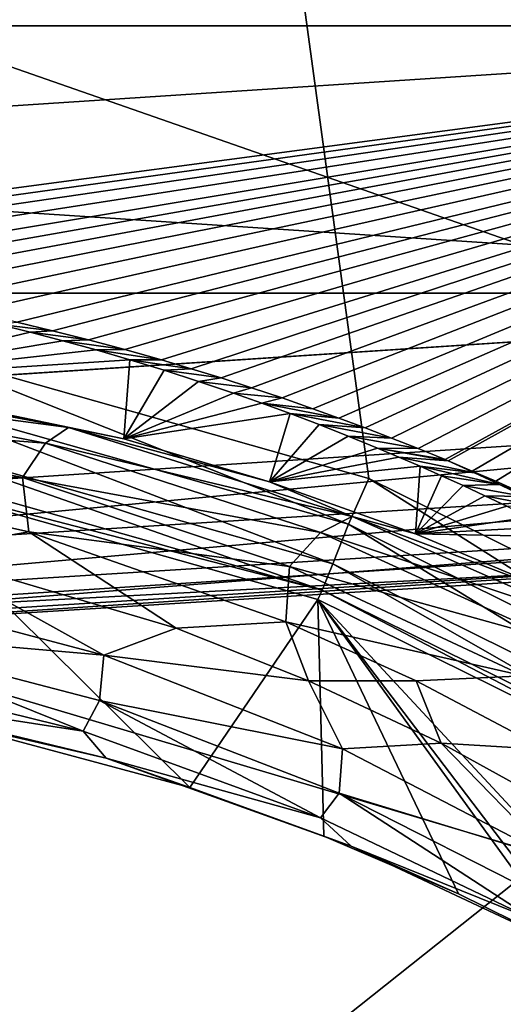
# Model space of a CAD drawing. Header units: metres. Extents: x -23 to 23, y -109 to 35.
# Tile 36 of 73: x 0.903 to 1.622, y -21.878 to -20.414. Entities that reach past the tile are written whole.
import ezdxf

# ---------------------------------------------------------------- set-up
doc = ezdxf.new("R2010")
doc.units = ezdxf.units.M
doc.layers.add('solid_ORA_SW0003', color=7, linetype='CONTINUOUS')

msp = doc.modelspace()

# ---------------------------------------------------------------- linework, layer by layer
at = {"layer": 'solid_ORA_SW0003'}
for points in [[(4.933017, -20.945736, 160.176529), (2.803801, -10.313928, 160.442612), (1.413997, -10.590377, 160.442612)], [(2.068081, -21.415894, 160.176529), (1.413997, -10.590377, 160.442612), (0, -10.683055, 160.442612)], [(3.508434, -21.228859, 160.176529), (4.933017, -20.945736, 160.176529), (1.413997, -10.590377, 160.442612)], [(2.068081, -21.415894, 160.176529), (3.508434, -21.228859, 160.176529), (1.413997, -10.590377, 160.442612)], [(1.422025, -21.096149, 160.186615), (2.068081, -21.415894, 160.176529), (0, -10.683055, 160.442612)], [(0.72544, -20.898508, 160.192917), (1.422025, -21.096149, 160.186615), (0, -10.683055, 160.442612)], [(-5.370188, -19.89304, 129.534592), (5.370188, -19.89304, 129.534592), (2.70837, -20.422485, 129.534592)], [(-5.370188, -19.89304, 129.534592), (2.70837, -20.422485, 129.534592), (-2.70837, -20.422485, 129.534592)], [(2.783737, -21.144581, 116.300888), (2.528323, -20.013741, 118.094048), (0, -20.17281, 118.094048)], [(0, -21.327036, 116.300888), (2.783737, -21.144581, 116.300888), (0, -20.17281, 118.094048)], [(2.741059, -20.820337, -1.4), (-2.741059, -20.820337, -1.4), (-5.435241, -20.284431, -1.4)], [(5.435241, -20.284431, -1.4), (2.741059, -20.820337, -1.4), (-5.435241, -20.284431, -1.4)], [(-2.70837, -20.422485, 129.534592), (2.70837, -20.422485, 129.534592), (0, -20.599985, 129.534592)], [(0.145345, -20.763706, 128.366165), (0, -20.599985, 129.534592), (2.70837, -20.422485, 129.534592)], [(0.225902, -20.767458, 128.334381), (0.145345, -20.763706, 128.366165), (2.70837, -20.422485, 129.534592)], [(0.311851, -20.773252, 128.285294), (0.225902, -20.767458, 128.334381), (2.70837, -20.422485, 129.534592)], [(0.40287, -20.781446, 128.215958), (0.311851, -20.773252, 128.285294), (2.70837, -20.422485, 129.534592)], [(0.497323, -20.79216, 128.12529), (0.40287, -20.781446, 128.215958), (2.70837, -20.422485, 129.534592)], [(0.561757, -20.800777, 128.052399), (0.497323, -20.79216, 128.12529), (2.70837, -20.422485, 129.534592)], [(0.627249, -20.810642, 127.969025), (0.561757, -20.800777, 128.052399), (2.70837, -20.422485, 129.534592)], [(0.693753, -20.8218, 127.874771), (0.627249, -20.810642, 127.969025), (2.70837, -20.422485, 129.534592)], [(0.761237, -20.834299, 127.769257), (0.693753, -20.8218, 127.874771), (2.70837, -20.422485, 129.534592)], [(0.829683, -20.848206, 127.651932), (0.761237, -20.834299, 127.769257), (2.70837, -20.422485, 129.534592)], [(0.899127, -20.863604, 127.522148), (0.829683, -20.848206, 127.651932), (2.70837, -20.422485, 129.534592)], [(0.951883, -20.876169, 127.416313), (0.899127, -20.863604, 127.522148), (2.70837, -20.422485, 129.534592)], [(1.005236, -20.889647, 127.302879), (0.951883, -20.876169, 127.416313), (2.70837, -20.422485, 129.534592)], [(1.059208, -20.904085, 127.18145), (1.005236, -20.889647, 127.302879), (2.70837, -20.422485, 129.534592)], [(1.113814, -20.919508, 127.051842), (1.059208, -20.904085, 127.18145), (2.70837, -20.422485, 129.534592)], [(1.157973, -20.932608, 126.941864), (1.113814, -20.919508, 127.051842), (2.70837, -20.422485, 129.534592)], [(1.20256, -20.946384, 126.826256), (1.157973, -20.932608, 126.941864), (2.70837, -20.422485, 129.534592)], [(1.247589, -20.960884, 126.704689), (1.20256, -20.946384, 126.826256), (2.70837, -20.422485, 129.534592)], [(1.293069, -20.976131, 126.576965), (1.247589, -20.960884, 126.704689), (2.70837, -20.422485, 129.534592)], [(1.339007, -20.992142, 126.442963), (1.293069, -20.976131, 126.576965), (2.70837, -20.422485, 129.534592)], [(1.37765, -21.006113, 126.326126), (1.339007, -20.992142, 126.442963), (2.70837, -20.422485, 129.534592)], [(1.416622, -21.020638, 126.204735), (1.37765, -21.006113, 126.326126), (2.70837, -20.422485, 129.534592)], [(1.45593, -21.035767, 126.078407), (1.416622, -21.020638, 126.204735), (2.70837, -20.422485, 129.534592)], [(1.495581, -21.051519, 125.946991), (1.45593, -21.035767, 126.078407), (2.70837, -20.422485, 129.534592)], [(1.535576, -21.067884, 125.810562), (1.495581, -21.051519, 125.946991), (2.70837, -20.422485, 129.534592)], [(1.540198, -21.069809, 125.794525), (1.535576, -21.067884, 125.810562), (2.70837, -20.422485, 129.534592)], [(1.575918, -21.084929, 125.668633), (1.540198, -21.069809, 125.794525), (2.70837, -20.422485, 129.534592)], [(1.61078, -21.100069, 125.542641), (1.575918, -21.084929, 125.668633), (2.70837, -20.422485, 129.534592)], [(1.645903, -21.115709, 125.412605), (1.61078, -21.100069, 125.542641), (2.70837, -20.422485, 129.534592)], [(2.741059, -20.820337, -1.4), (0, -20.999992, -1.4), (-2.741059, -20.820337, -1.4)], [(2.741059, -20.820337, -1.4), (2.740986, -20.820347), (0, -21)], [(2.741059, -20.820337, -1.4), (0, -21), (0, -20.999992, -1.4)], [(2.740986, -20.820347), (3.002368, -22.803202), (0, -23)], [(0, -21), (2.740986, -20.820347), (0, -23)], [(0.870096, -20.866245, 127.459572), (0.918518, -20.878235, 127.354866), (0.629762, -20.94763, 120.47419)], [(0.870096, -20.866245, 127.459572), (0.899127, -20.863604, 127.522148), (0.951883, -20.876169, 127.416313)], [(0.870096, -20.866245, 127.459572), (0.951883, -20.876169, 127.416313), (0.918518, -20.878235, 127.354866)], [(0.918518, -20.878235, 127.354866), (0.967476, -20.89106, 127.242912), (0.629762, -20.94763, 120.47419)], [(0.918518, -20.878235, 127.354866), (0.951883, -20.876169, 127.416313), (1.005236, -20.889647, 127.302879)], [(0.918518, -20.878235, 127.354866), (1.005236, -20.889647, 127.302879), (0.967476, -20.89106, 127.242912)], [(0.967476, -20.89106, 127.242912), (1.016973, -20.904751, 127.123558), (0.629762, -20.94763, 120.47419)], [(0.707861, -20.970228, 160.176743), (1.391786, -21.163961, 160.170425), (0.72544, -20.898508, 160.192917)], [(1.391786, -21.163961, 160.170425), (1.422025, -21.096149, 160.186615), (0.72544, -20.898508, 160.192917)], [(0.967476, -20.89106, 127.242912), (1.005236, -20.889647, 127.302879), (1.059208, -20.904085, 127.18145)], [(0.967476, -20.89106, 127.242912), (1.059208, -20.904085, 127.18145), (1.016973, -20.904751, 127.123558)], [(1.016973, -20.904751, 127.123558), (1.06705, -20.919352, 126.996277), (0.629762, -20.94763, 120.47419)], [(1.016973, -20.904751, 127.123558), (1.059208, -20.904085, 127.18145), (1.113814, -20.919508, 127.051842)], [(1.016973, -20.904751, 127.123558), (1.113814, -20.919508, 127.051842), (1.06705, -20.919352, 126.996277)], [(1.06705, -20.919352, 126.996277), (1.057913, -21.037075, 120.331314), (0.629762, -20.94763, 120.47419)], [(1.06705, -20.919352, 126.996277), (1.1177, -20.934893, 126.860985), (1.057913, -21.037075, 120.331314)], [(1.06705, -20.919352, 126.996277), (1.113814, -20.919508, 127.051842), (1.157973, -20.932608, 126.941864)], [(1.06705, -20.919352, 126.996277), (1.157973, -20.932608, 126.941864), (1.1177, -20.934893, 126.860985)], [(0.503674, -20.931652, 120.480927), (0.975773, -21.020021, 120.327347), (0.485405, -20.955122, 120.406151)], [(0.503674, -20.931652, 120.480927), (0.629762, -20.94763, 120.47419), (0.975773, -21.020021, 120.327347)], [(1.1177, -20.934893, 126.860985), (1.168972, -20.951431, 126.717056), (1.057913, -21.037075, 120.331314)], [(1.1177, -20.934893, 126.860985), (1.157973, -20.932608, 126.941864), (1.20256, -20.946384, 126.826256)], [(1.1177, -20.934893, 126.860985), (1.20256, -20.946384, 126.826256), (1.168972, -20.951431, 126.717056)], [(0.485405, -20.955122, 120.406151), (0.941377, -21.043514, 120.258492), (0.466912, -21.006788, 120.34729)], [(0.975773, -21.020021, 120.327347), (0.941377, -21.043514, 120.258492), (0.485405, -20.955122, 120.406151)], [(0.975773, -21.020021, 120.327347), (0.629762, -20.94763, 120.47419), (1.057913, -21.037075, 120.331314)], [(1.168972, -20.951431, 126.717056), (1.220853, -20.968998, 126.564384), (1.057913, -21.037075, 120.331314)], [(1.168972, -20.951431, 126.717056), (1.20256, -20.946384, 126.826256), (1.247589, -20.960884, 126.704689)], [(1.168972, -20.951431, 126.717056), (1.247589, -20.960884, 126.704689), (1.220853, -20.968998, 126.564384)], [(0.696045, -21.03245, 160.133514), (1.368587, -21.222876, 160.127182), (0.707861, -20.970228, 160.176743)], [(1.368587, -21.222876, 160.127182), (1.391786, -21.163961, 160.170425), (0.707861, -20.970228, 160.176743)], [(1.220853, -20.968998, 126.564384), (1.262834, -20.983837, 126.435455), (1.057913, -21.037075, 120.331314)], [(1.220853, -20.968998, 126.564384), (1.247589, -20.960884, 126.704689), (1.293069, -20.976131, 126.576965)], [(1.220853, -20.968998, 126.564384), (1.293069, -20.976131, 126.576965), (1.262834, -20.983837, 126.435455)], [(2.761125, -20.973377, 116), (0, -21.154348, 116), (2.878574, -22.012568, 116)], [(0, -21.235653, 116.017273), (0, -21.154348, 116), (2.761125, -20.973377, 116)], [(2.661533, -21.068203, 116.017273), (0, -21.235653, 116.017273), (2.761125, -20.973377, 116)], [(1.262834, -20.983837, 126.435455), (1.305218, -20.99939, 126.300537), (1.057913, -21.037075, 120.331314)], [(1.262834, -20.983837, 126.435455), (1.293069, -20.976131, 126.576965), (1.339007, -20.992142, 126.442963)], [(1.262834, -20.983837, 126.435455), (1.339007, -20.992142, 126.442963), (1.37765, -21.006113, 126.326126)], [(1.262834, -20.983837, 126.435455), (1.37765, -21.006113, 126.326126), (1.305218, -20.99939, 126.300537)], [(1.305218, -20.99939, 126.300537), (1.274379, -21.100803, 120.228142), (1.057913, -21.037075, 120.331314)], [(1.305218, -20.99939, 126.300537), (1.348047, -21.015697, 126.159073), (1.274379, -21.100803, 120.228142)], [(1.305218, -20.99939, 126.300537), (1.37765, -21.006113, 126.326126), (1.416622, -21.020638, 126.204735)], [(1.305218, -20.99939, 126.300537), (1.416622, -21.020638, 126.204735), (1.348047, -21.015697, 126.159073)], [(0.466912, -21.006788, 120.34729), (0.907196, -21.094612, 120.206558), (0.544065, -21.092163, 120.292511)], [(0.941377, -21.043514, 120.258492), (0.907196, -21.094612, 120.206558), (0.466912, -21.006788, 120.34729)], [(1.348047, -21.015697, 126.159073), (1.391295, -21.032776, 126.011162), (1.274379, -21.100803, 120.228142)], [(1.348047, -21.015697, 126.159073), (1.416622, -21.020638, 126.204735), (1.45593, -21.035767, 126.078407)], [(1.348047, -21.015697, 126.159073), (1.45593, -21.035767, 126.078407), (1.391295, -21.032776, 126.011162)], [(0.975773, -21.020021, 120.327347), (1.397515, -21.152205, 120.094414), (0.941377, -21.043514, 120.258492)], [(0.975773, -21.020021, 120.327347), (1.057913, -21.037075, 120.331314), (1.274379, -21.100803, 120.228142)], [(0.975773, -21.020021, 120.327347), (1.274379, -21.100803, 120.228142), (1.397515, -21.152205, 120.094414)], [(0.687932, -21.074081, 160.069641), (1.352685, -21.262171, 160.063278), (0.696045, -21.03245, 160.133514)], [(1.352685, -21.262171, 160.063278), (1.368587, -21.222876, 160.127182), (0.696045, -21.03245, 160.133514)], [(0.941377, -21.043514, 120.258492), (1.350172, -21.176043, 120.033859), (0.907196, -21.094612, 120.206558)], [(1.397515, -21.152205, 120.094414), (1.350172, -21.176043, 120.033859), (0.941377, -21.043514, 120.258492)], [(1.391295, -21.032776, 126.011162), (1.434997, -21.050667, 125.856277), (1.274379, -21.100803, 120.228142)], [(1.391295, -21.032776, 126.011162), (1.45593, -21.035767, 126.078407), (1.495581, -21.051519, 125.946991)], [(1.391295, -21.032776, 126.011162), (1.495581, -21.051519, 125.946991), (1.434997, -21.050667, 125.856277)], [(1.434997, -21.050667, 125.856277), (1.466484, -21.063957, 125.741333), (1.274379, -21.100803, 120.228142)], [(1.434997, -21.050667, 125.856277), (1.495581, -21.051519, 125.946991), (1.535576, -21.067884, 125.810562)], [(1.434997, -21.050667, 125.856277), (1.535576, -21.067884, 125.810562), (1.540198, -21.069809, 125.794525)], [(1.434997, -21.050667, 125.856277), (1.540198, -21.069809, 125.794525), (1.466484, -21.063957, 125.741333)], [(0, -21.303139, 116.066353), (0, -21.235653, 116.017273), (2.661533, -21.068203, 116.017273)], [(2.669991, -21.135159, 116.066353), (0, -21.303139, 116.066353), (2.661533, -21.068203, 116.017273)], [(0.687932, -21.074081, 160.069641), (0.684782, -21.089012, 159.99472), (1.352685, -21.262171, 160.063278)], [(1.466484, -21.063957, 125.741333), (1.498195, -21.077682, 125.622757), (1.274379, -21.100803, 120.228142)], [(1.578944, -21.087362, 125.649689), (1.466484, -21.063957, 125.741333), (1.540198, -21.069809, 125.794525)], [(1.578944, -21.087362, 125.649689), (1.498195, -21.077682, 125.622757), (1.466484, -21.063957, 125.741333)], [(1.578944, -21.087362, 125.649689), (1.540198, -21.069809, 125.794525), (1.575918, -21.084929, 125.668633)], [(1.498195, -21.077682, 125.622757), (1.491666, -21.178076, 120.101273), (1.274379, -21.100803, 120.228142)], [(1.498195, -21.077682, 125.622757), (1.530148, -21.091867, 125.500252), (1.491666, -21.178076, 120.101273)], [(1.616571, -21.104906, 125.504875), (1.530148, -21.091867, 125.500252), (1.498195, -21.077682, 125.622757)], [(1.578944, -21.087362, 125.649689), (1.616571, -21.104906, 125.504875), (1.498195, -21.077682, 125.622757)], [(1.578944, -21.087362, 125.649689), (1.575918, -21.084929, 125.668633), (1.61078, -21.100069, 125.542641)], [(1.578944, -21.087362, 125.649689), (1.61078, -21.100069, 125.542641), (1.616571, -21.104906, 125.504875)], [(0.544065, -21.092163, 120.292511), (0.916617, -21.175474, 120.163658), (0.750428, -21.204632, 120.210594)], [(0.907196, -21.094612, 120.206558), (0.916617, -21.175474, 120.163658), (0.544065, -21.092163, 120.292511)], [(0.684782, -21.089012, 159.99472), (0.764394, -21.450247, 120.398094), (1.156004, -21.555769, 120.211922)], [(1.346515, -21.276108, 159.988358), (0.684782, -21.089012, 159.99472), (1.156004, -21.555769, 120.211922)], [(1.352685, -21.262171, 160.063278), (0.684782, -21.089012, 159.99472), (1.346515, -21.276108, 159.988358)], [(0.907196, -21.094612, 120.206558), (1.304388, -21.226748, 119.991318), (0.916617, -21.175474, 120.163658)], [(1.350172, -21.176043, 120.033859), (1.304388, -21.226748, 119.991318), (0.907196, -21.094612, 120.206558)], [(1.397515, -21.152205, 120.094414), (1.274379, -21.100803, 120.228142), (1.491666, -21.178076, 120.101273)], [(1.391786, -21.163961, 160.170425), (2.028665, -21.479525, 160.160233), (1.422025, -21.096149, 160.186615)], [(2.028665, -21.479525, 160.160233), (2.068081, -21.415894, 160.176529), (1.422025, -21.096149, 160.186615)], [(1.530148, -21.091867, 125.500252), (1.562338, -21.106516, 125.373802), (1.491666, -21.178076, 120.101273)], [(1.616571, -21.104906, 125.504875), (1.562338, -21.106516, 125.373802), (1.530148, -21.091867, 125.500252)], [(1.616571, -21.104906, 125.504875), (1.61078, -21.100069, 125.542641), (1.645903, -21.115709, 125.412605)], [(1.562338, -21.106516, 125.373802), (1.594752, -21.121637, 125.243462), (1.491666, -21.178076, 120.101273)], [(1.616571, -21.104906, 125.504875), (1.653212, -21.122475, 125.35984), (1.562338, -21.106516, 125.373802)], [(1.653212, -21.122475, 125.35984), (1.594752, -21.121637, 125.243462), (1.562338, -21.106516, 125.373802)], [(1.616571, -21.104906, 125.504875), (1.645903, -21.115709, 125.412605), (1.653212, -21.122475, 125.35984)], [(1.594752, -21.121637, 125.243462), (1.627411, -21.137255, 125.10891), (1.491666, -21.178076, 120.101273)], [(1.688925, -21.140068, 125.2146), (1.627411, -21.137255, 125.10891), (1.594752, -21.121637, 125.243462)], [(1.653212, -21.122475, 125.35984), (1.688925, -21.140068, 125.2146), (1.594752, -21.121637, 125.243462)], [(0, -21.344723, 116.138702), (0, -21.303139, 116.066353), (2.669991, -21.135159, 116.066353)], [(2.675203, -21.176413, 116.138702), (0, -21.344723, 116.138702), (2.669991, -21.135159, 116.066353)], [(2.676261, -21.184788, 116.221725), (2.783737, -21.144581, 116.300888), (0, -21.327036, 116.300888)], [(1.627411, -21.137255, 125.10891), (1.660317, -21.153383, 124.970016), (1.491666, -21.178076, 120.101273)], [(0, -21.154348, 116), (0, -22.200001, 116), (2.878574, -22.012568, 116)], [(1.397515, -21.152205, 120.094414), (1.762683, -21.313774, 119.802711), (1.350172, -21.176043, 120.033859)], [(1.397515, -21.152205, 120.094414), (1.491666, -21.178076, 120.101273), (1.708707, -21.269415, 119.948502)], [(1.397515, -21.152205, 120.094414), (1.708707, -21.269415, 119.948502), (1.762683, -21.313774, 119.802711)], [(1.660317, -21.153383, 124.970016), (1.689294, -21.167913, 124.845055), (1.491666, -21.178076, 120.101273)], [(0, -21.353165, 116.221725), (0, -21.344723, 116.138702), (2.675203, -21.176413, 116.138702)], [(2.676261, -21.184788, 116.221725), (0, -21.353165, 116.221725), (2.675203, -21.176413, 116.138702)], [(0.916617, -21.175474, 120.163658), (1.135916, -21.31867, 120.033859), (0.750428, -21.204632, 120.210594)], [(0.916617, -21.175474, 120.163658), (1.298823, -21.308882, 119.953163), (1.135916, -21.31867, 120.033859)], [(1.304388, -21.226748, 119.991318), (1.298823, -21.308882, 119.953163), (0.916617, -21.175474, 120.163658)], [(1.350172, -21.176043, 120.033859), (1.705616, -21.338455, 119.751617), (1.304388, -21.226748, 119.991318)], [(1.762683, -21.313774, 119.802711), (1.705616, -21.338455, 119.751617), (1.350172, -21.176043, 120.033859)], [(1.368587, -21.222876, 160.127182), (1.994926, -21.53307, 160.116943), (1.391786, -21.163961, 160.170425)], [(1.994926, -21.53307, 160.116943), (2.028665, -21.479525, 160.160233), (1.391786, -21.163961, 160.170425)], [(1.689294, -21.167913, 124.845055), (1.718456, -21.182852, 124.716675), (1.491666, -21.178076, 120.101273)], [(2.676261, -21.184788, 116.221725), (0, -21.327036, 116.300888), (0, -21.353165, 116.221725)], [(1.718456, -21.182852, 124.716675), (1.708707, -21.269415, 119.948502), (1.491666, -21.178076, 120.101273)], [(1.028064, -21.358526, 120.08609), (0.63553, -21.254732, 120.242477), (0.750428, -21.204632, 120.210594)], [(1.028064, -21.358526, 120.08609), (0.750428, -21.204632, 120.210594), (1.135916, -21.31867, 120.033859)], [(1.304388, -21.226748, 119.991318), (1.652241, -21.389269, 119.719284), (1.298823, -21.308882, 119.953163)], [(1.705616, -21.338455, 119.751617), (1.652241, -21.389269, 119.719284), (1.304388, -21.226748, 119.991318)], [(1.352685, -21.262171, 160.063278), (1.971864, -21.568592, 160.053024), (1.368587, -21.222876, 160.127182)], [(1.971864, -21.568592, 160.053024), (1.994926, -21.53307, 160.116943), (1.368587, -21.222876, 160.127182)], [(0.630127, -21.32386, 120.266327), (0.63553, -21.254732, 120.242477), (1.028064, -21.358526, 120.08609)], [(1.352685, -21.262171, 160.063278), (1.346515, -21.276108, 159.988358), (1.962874, -21.580872, 159.978088)], [(1.352685, -21.262171, 160.063278), (1.962874, -21.580872, 159.978088), (1.971864, -21.568592, 160.053024)], [(1.346515, -21.276108, 159.988358), (1.156004, -21.555769, 120.211922), (1.355277, -21.627745, 120.082466)], [(1.346515, -21.276108, 159.988358), (1.754969, -21.813295, 119.737465), (1.950517, -21.926413, 119.516998)], [(1.962874, -21.580872, 159.978088), (1.346515, -21.276108, 159.988358), (1.950517, -21.926413, 119.516998)], [(1.346515, -21.276108, 159.988358), (1.723079, -21.79632, 119.769852), (1.754969, -21.813295, 119.737465)], [(1.346515, -21.276108, 159.988358), (1.555579, -21.713514, 119.925217), (1.723079, -21.79632, 119.769852)], [(1.346515, -21.276108, 159.988358), (1.355277, -21.627745, 120.082466), (1.555579, -21.713514, 119.925217)], [(1.028064, -21.358526, 120.08609), (1.135916, -21.31867, 120.033859), (1.332316, -21.396654, 119.910759)], [(1.298823, -21.308882, 119.953163), (1.332316, -21.396654, 119.910759), (1.135916, -21.31867, 120.033859)], [(1.298823, -21.308882, 119.953163), (1.492305, -21.396648, 119.811546), (1.332316, -21.396654, 119.910759)], [(1.652241, -21.389269, 119.719284), (1.492305, -21.396648, 119.811546), (1.298823, -21.308882, 119.953163)], [(0.997615, -21.471766, 120.176086), (0.613541, -21.376966, 120.318054), (0.630127, -21.32386, 120.266327)], [(1.021742, -21.42613, 120.11377), (0.630127, -21.32386, 120.266327), (1.028064, -21.358526, 120.08609)], [(0.997615, -21.471766, 120.176086), (0.630127, -21.32386, 120.266327), (1.021742, -21.42613, 120.11377)], [(1.021742, -21.42613, 120.11377), (1.028064, -21.358526, 120.08609), (1.38281, -21.497976, 119.870216)], [(1.38281, -21.497976, 119.870216), (1.028064, -21.358526, 120.08609), (1.332316, -21.396654, 119.910759)], [(0.634529, -21.415813, 120.377625), (0.613541, -21.376966, 120.318054), (0.997615, -21.471766, 120.176086)], [(1.652241, -21.389269, 119.719284), (1.685487, -21.499166, 119.642303), (1.492305, -21.396648, 119.811546)], [(1.492305, -21.396648, 119.811546), (1.529879, -21.489738, 119.761017), (1.332316, -21.396654, 119.910759)], [(1.38281, -21.497976, 119.870216), (1.332316, -21.396654, 119.910759), (1.529879, -21.489738, 119.761017)], [(1.492305, -21.396648, 119.811546), (1.685487, -21.499166, 119.642303), (1.529879, -21.489738, 119.761017)], [(1.031496, -21.51211, 120.230217), (0.764394, -21.450247, 120.398094), (0.634529, -21.415813, 120.377625)], [(1.031496, -21.51211, 120.230217), (0.634529, -21.415813, 120.377625), (0.997615, -21.471766, 120.176086)], [(1.350466, -21.600536, 119.977219), (0.997615, -21.471766, 120.176086), (1.021742, -21.42613, 120.11377)], [(1.378096, -21.563995, 119.901764), (1.021742, -21.42613, 120.11377), (1.38281, -21.497976, 119.870216)], [(1.350466, -21.600536, 119.977219), (1.021742, -21.42613, 120.11377), (1.378096, -21.563995, 119.901764)], [(1.031496, -21.51211, 120.230217), (1.156004, -21.555769, 120.211922), (0.764394, -21.450247, 120.398094)], [(1.031496, -21.51211, 120.230217), (0.997615, -21.471766, 120.176086), (1.350466, -21.600536, 119.977219)], [(1.378096, -21.563995, 119.901764), (1.38281, -21.497976, 119.870216), (1.696861, -21.661112, 119.607689)], [(1.696861, -21.661112, 119.607689), (1.38281, -21.497976, 119.870216), (1.529879, -21.489738, 119.761017)], [(1.685487, -21.499166, 119.642303), (1.72652, -21.598148, 119.582176), (1.529879, -21.489738, 119.761017)], [(1.696861, -21.661112, 119.607689), (1.529879, -21.489738, 119.761017), (1.72652, -21.598148, 119.582176)], [(1.396028, -21.64271, 120.023659), (1.156004, -21.555769, 120.211922), (1.031496, -21.51211, 120.230217)], [(1.396028, -21.64271, 120.023659), (1.031496, -21.51211, 120.230217), (1.350466, -21.600536, 119.977219)], [(1.396028, -21.64271, 120.023659), (1.355277, -21.627745, 120.082466), (1.156004, -21.555769, 120.211922)], [(1.668334, -21.752851, 119.731918), (1.350466, -21.600536, 119.977219), (1.378096, -21.563995, 119.901764)], [(1.695804, -21.725765, 119.642265), (1.378096, -21.563995, 119.901764), (1.696861, -21.661112, 119.607689)], [(1.668334, -21.752851, 119.731918), (1.378096, -21.563995, 119.901764), (1.695804, -21.725765, 119.642265)], [(1.396028, -21.64271, 120.023659), (1.350466, -21.600536, 119.977219), (1.668334, -21.752851, 119.731918)], [(1.396028, -21.64271, 120.023659), (1.555579, -21.713514, 119.925217), (1.355277, -21.627745, 120.082466)], [(1.396028, -21.64271, 120.023659), (1.723079, -21.79632, 119.769852), (1.555579, -21.713514, 119.925217)], [(1.396028, -21.64271, 120.023659), (1.668334, -21.752851, 119.731918), (1.723079, -21.79632, 119.769852)]]:
    msp.add_3dface(points, dxfattribs=at)

doc.saveas('drawing.dxf')
